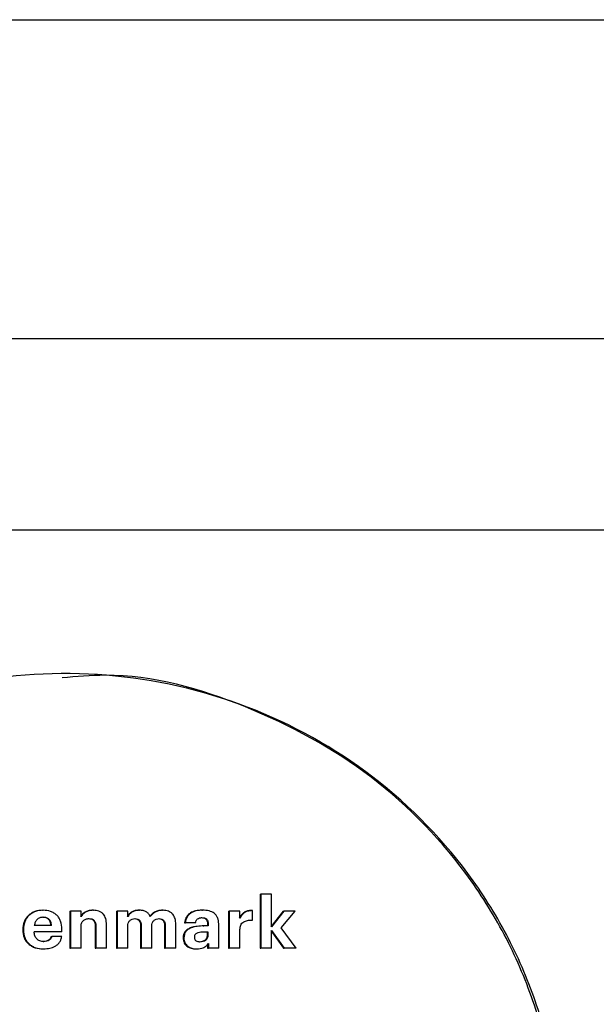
# Model space of a CAD drawing. Header units: millimetres. Extents: x -1137 to 2013, y -755 to 3954.
# Tile 49 of 53: x 1577 to 1595, y -719 to -688. Entities that reach past the tile are written whole.
import ezdxf

# ---------------------------------------------------------------- set-up
doc = ezdxf.new("R2010")
doc.units = ezdxf.units.MM

msp = doc.modelspace()

# ---------------------------------------------------------------- linework, layer by layer
at = {"color": 8, "linetype": 'Continuous', "lineweight": 25}
for p, q in [((1241.075, -688.463), (2012.504, -688.463)), ((1990.503, -704.463), (1256.789, -704.463))]:
    msp.add_line(p, q, dxfattribs=at)
at = {"color": 7, "linetype": 'Continuous', "lineweight": 25}
for p, q in [((2002.504, -698.463), (1248.218, -698.463)), ((1584.126, -715.883), (1584.126, -717.568)), ((1584.126, -715.883), (1584.151, -715.883)), ((1584.151, -715.883), (1584.151, -717.568)), ((1584.485, -715.883), (1584.151, -715.883)), ((1584.485, -716.898), (1584.485, -715.883)), ((1577.305, -716.382), (1577.323, -716.382)), ((1578.158, -716.408), (1578.158, -717.568)), ((1578.158, -716.408), (1578.177, -716.408)), ((1578.177, -716.408), (1578.177, -717.568)), ((1578.511, -716.408), (1578.177, -716.408)), ((1578.511, -716.592), (1578.511, -716.408)), ((1579.621, -716.408), (1579.621, -717.568)), ((1579.621, -716.408), (1579.641, -716.408)), ((1579.641, -716.408), (1579.641, -717.568)), ((1579.976, -716.408), (1579.641, -716.408)), ((1579.976, -716.586), (1579.976, -716.408)), ((1580.324, -716.382), (1580.344, -716.382)), ((1581.065, -716.382), (1581.086, -716.382)), ((1582.301, -716.382), (1582.324, -716.382)), ((1583.137, -716.408), (1583.137, -717.568)), ((1583.137, -716.408), (1583.161, -716.408)), ((1583.161, -716.408), (1583.161, -717.568)), ((1583.495, -716.408), (1583.161, -716.408)), ((1583.495, -716.63), (1583.495, -716.408)), ((1583.86, -716.39), (1583.885, -716.39)), ((1583.885, -716.69), (1583.885, -716.39)), ((1584.846, -716.408), (1584.459, -716.898)), ((1584.872, -716.408), (1584.485, -716.898)), ((1584.789, -716.936), (1585.227, -716.408)), ((1584.846, -716.408), (1584.872, -716.408)), ((1585.227, -716.408), (1584.872, -716.408)), ((1576.686, -716.985), (1576.703, -716.985)), ((1576.686, -716.985), (1576.686, -717.003)), ((1576.686, -717.003), (1576.703, -717.003)), ((1576.703, -716.985), (1576.703, -717.003)), ((1577.91, -717.06), (1577.042, -717.06)), ((1577.585, -716.863), (1577.046, -716.863)), ((1577.91, -717.06), (1577.91, -716.972)), ((1578.511, -717.568), (1578.511, -716.898)), ((1578.955, -716.876), (1578.974, -716.876)), ((1578.955, -716.876), (1578.955, -717.568)), ((1578.974, -716.876), (1578.974, -717.568)), ((1579.308, -717.568), (1579.308, -716.83)), ((1579.976, -717.568), (1579.976, -716.883)), ((1580.377, -716.861), (1580.397, -716.861)), ((1580.377, -716.861), (1580.377, -717.568)), ((1580.397, -716.861), (1580.397, -717.568)), ((1580.729, -717.568), (1580.729, -716.883)), ((1581.129, -716.861), (1581.151, -716.861)), ((1581.129, -716.861), (1581.129, -717.568)), ((1581.151, -716.861), (1581.151, -717.568)), ((1581.483, -717.568), (1581.483, -716.825)), ((1581.76, -716.778), (1581.782, -716.778)), ((1582.098, -716.778), (1581.782, -716.778)), ((1582.34, -716.874), (1582.363, -716.874)), ((1582.499, -716.874), (1582.363, -716.874)), ((1582.499, -717.065), (1582.37, -717.065)), ((1582.476, -716.827), (1582.499, -716.827)), ((1582.476, -716.827), (1582.476, -716.874)), ((1582.476, -717.162), (1582.476, -717.065)), ((1582.499, -716.827), (1582.499, -716.874)), ((1582.499, -717.162), (1582.499, -717.065)), ((1582.829, -717.568), (1582.829, -716.812)), ((1583.495, -717.568), (1583.495, -716.987)), ((1584.459, -717.02), (1584.857, -717.568)), ((1584.485, -717.02), (1584.884, -717.568)), ((1584.485, -717.568), (1584.485, -717.02)), ((1585.261, -717.568), (1584.789, -716.936)), ((1577.324, -717.364), (1577.341, -717.364)), ((1577.575, -717.202), (1577.592, -717.202)), ((1577.908, -717.202), (1577.592, -717.202)), ((1581.714, -717.246), (1581.737, -717.246)), ((1582.476, -717.162), (1582.499, -717.162)), ((1578.158, -717.568), (1578.177, -717.568)), ((1578.511, -717.568), (1578.177, -717.568)), ((1578.955, -717.568), (1578.974, -717.568)), ((1579.308, -717.568), (1578.974, -717.568)), ((1579.621, -717.568), (1579.641, -717.568)), ((1579.976, -717.568), (1579.641, -717.568)), ((1580.377, -717.568), (1580.397, -717.568)), ((1580.729, -717.568), (1580.397, -717.568)), ((1581.129, -717.568), (1581.151, -717.568)), ((1581.483, -717.568), (1581.151, -717.568)), ((1582.117, -717.593), (1582.14, -717.593)), ((1582.48, -717.428), (1582.48, -717.568)), ((1582.48, -717.568), (1582.504, -717.568)), ((1582.504, -717.428), (1582.504, -717.568)), ((1582.829, -717.568), (1582.504, -717.568)), ((1583.137, -717.568), (1583.161, -717.568)), ((1583.495, -717.568), (1583.161, -717.568)), ((1584.126, -717.568), (1584.151, -717.568)), ((1584.485, -717.568), (1584.151, -717.568)), ((1584.857, -717.568), (1584.884, -717.568)), ((1585.261, -717.568), (1584.884, -717.568))]:
    msp.add_line(p, q, dxfattribs=at)
for points, knots in [([(1566.88, -734.46), (1567.249, -734.804), (1567.987, -735.491), (1569.217, -736.379), (1571.384, -737.662), (1574.754, -738.854), (1579.325, -739.121), (1583.795, -738.121), (1587.137, -736.258), (1589.395, -734.245), (1590.855, -732.5), (1592.032, -730.553), (1592.896, -728.447), (1593.423, -726.232), (1593.6, -723.963), (1593.423, -721.693), (1592.896, -719.478), (1592.032, -717.372), (1590.464, -714.782), (1587.798, -712.034), (1583.796, -709.806), (1579.325, -708.805), (1574.754, -709.071), (1571.384, -710.263), (1569.218, -711.546), (1567.989, -712.434), (1567.25, -713.121), (1566.88, -713.465)], [0, 0, 0, 0, 0.020855, 0.041724, 0.062617, 0.125046, 0.187483, 0.249917, 0.312338, 0.343633, 0.374925, 0.406217, 0.437507, 0.468797, 0.500087, 0.531377, 0.562668, 0.593958, 0.625249, 0.687664, 0.750087, 0.812519, 0.874958, 0.937385, 0.958257, 0.979119, 1, 1, 1, 1]), ([(1577.916, -738.83), (1578.367, -738.869), (1580.321, -739.04), (1583.748, -738.061), (1587.08, -736.265), (1589.333, -734.243), (1590.788, -732.5), (1591.963, -730.553), (1592.825, -728.447), (1593.35, -726.232), (1593.527, -723.963), (1593.351, -721.693), (1592.825, -719.478), (1591.963, -717.372), (1590.399, -714.784), (1587.74, -712.019), (1583.749, -709.864), (1580.321, -708.885), (1578.366, -709.056), (1577.915, -709.096)], [0, 0, 0, 0, 0.028285, 0.122417, 0.216573, 0.263798, 0.311039, 0.358294, 0.40556, 0.452836, 0.500116, 0.547399, 0.594676, 0.641941, 0.689194, 0.783403, 0.877561, 0.971693, 1, 1, 1, 1]), ([(1577.305, -716.382), (1577.224, -716.389), (1577.102, -716.399), (1576.956, -716.471), (1576.86, -716.544), (1576.782, -716.638), (1576.705, -716.781), (1576.693, -716.904), (1576.686, -716.985)], [0, 0, 0, 0, 0.249653, 0.376101, 0.500191, 0.623856, 0.750566, 1, 1, 1, 1]), ([(1577.323, -716.382), (1577.242, -716.389), (1577.12, -716.399), (1576.973, -716.471), (1576.876, -716.544), (1576.798, -716.638), (1576.721, -716.781), (1576.71, -716.904), (1576.703, -716.985)], [0, 0, 0, 0, 0.249751, 0.376381, 0.500363, 0.624212, 0.750685, 1, 1, 1, 1]), ([(1577.91, -716.972), (1577.904, -716.888), (1577.896, -716.766), (1577.826, -716.624), (1577.756, -716.536), (1577.664, -716.465), (1577.521, -716.397), (1577.402, -716.388), (1577.323, -716.382)], [0, 0, 0, 0, 0.264832, 0.38352, 0.499737, 0.622293, 0.7502, 1, 1, 1, 1]), ([(1578.884, -716.382), (1578.843, -716.384), (1578.765, -716.388), (1578.654, -716.428), (1578.556, -716.493), (1578.513, -716.559), (1578.492, -716.592)], [0, 0, 0, 0, 0.258735, 0.50024, 0.751315, 1, 1, 1, 1]), ([(1578.903, -716.382), (1578.862, -716.384), (1578.784, -716.388), (1578.673, -716.428), (1578.574, -716.493), (1578.532, -716.559), (1578.511, -716.592)], [0, 0, 0, 0, 0.259518, 0.500327, 0.752098, 1, 1, 1, 1]), ([(1578.884, -716.382), (1578.887, -716.382), (1578.893, -716.382), (1578.9, -716.382), (1578.903, -716.382)], [0, 0, 0, 0, 0.500115, 1, 1, 1, 1]), ([(1579.308, -716.83), (1579.305, -716.767), (1579.3, -716.678), (1579.256, -716.571), (1579.212, -716.503), (1579.15, -716.447), (1579.048, -716.393), (1578.96, -716.386), (1578.903, -716.382)], [0, 0, 0, 0, 0.270418, 0.388364, 0.500055, 0.622933, 0.75036, 1, 1, 1, 1]), ([(1580.324, -716.382), (1580.286, -716.384), (1580.212, -716.389), (1580.109, -716.43), (1580.017, -716.493), (1579.976, -716.555), (1579.955, -716.586)], [0, 0, 0, 0, 0.254315, 0.500217, 0.750718, 1, 1, 1, 1]), ([(1580.344, -716.382), (1580.307, -716.384), (1580.233, -716.389), (1580.129, -716.43), (1580.037, -716.493), (1579.996, -716.555), (1579.976, -716.586)], [0, 0, 0, 0, 0.254897, 0.50033, 0.751366, 1, 1, 1, 1]), ([(1580.681, -716.583), (1580.665, -716.553), (1580.634, -716.493), (1580.555, -716.427), (1580.456, -716.388), (1580.383, -716.384), (1580.344, -716.382)], [0, 0, 0, 0, 0.246106, 0.478297, 0.722202, 1, 1, 1, 1]), ([(1581.065, -716.382), (1581.025, -716.384), (1580.946, -716.389), (1580.835, -716.429), (1580.734, -716.491), (1580.684, -716.553), (1580.66, -716.583)], [0, 0, 0, 0, 0.25297, 0.500164, 0.748493, 1, 1, 1, 1]), ([(1581.086, -716.382), (1581.046, -716.384), (1580.968, -716.389), (1580.856, -716.429), (1580.755, -716.491), (1580.706, -716.553), (1580.681, -716.583)], [0, 0, 0, 0, 0.253769, 0.500261, 0.749086, 1, 1, 1, 1]), ([(1581.483, -716.825), (1581.479, -716.764), (1581.472, -716.652), (1581.407, -716.523), (1581.328, -716.448), (1581.228, -716.394), (1581.143, -716.386), (1581.086, -716.382)], [0, 0, 0, 0, 0.269573, 0.499484, 0.62293, 0.750147, 1, 1, 1, 1]), ([(1582.301, -716.382), (1582.233, -716.385), (1582.109, -716.391), (1581.961, -716.449), (1581.866, -716.522), (1581.81, -716.595), (1581.772, -716.682), (1581.764, -716.746), (1581.76, -716.778)], [0, 0, 0, 0, 0.269929, 0.499682, 0.62461, 0.744689, 0.867433, 1, 1, 1, 1]), ([(1582.324, -716.382), (1582.257, -716.385), (1582.132, -716.391), (1581.983, -716.449), (1581.889, -716.522), (1581.833, -716.595), (1581.795, -716.682), (1581.787, -716.746), (1581.782, -716.778)], [0, 0, 0, 0, 0.270184, 0.499896, 0.624897, 0.744976, 0.86762, 1, 1, 1, 1]), ([(1582.829, -716.812), (1582.827, -716.776), (1582.824, -716.709), (1582.797, -716.615), (1582.751, -716.536), (1582.667, -716.455), (1582.52, -716.391), (1582.394, -716.385), (1582.324, -716.382)], [0, 0, 0, 0, 0.140983, 0.266897, 0.384082, 0.500241, 0.723751, 1, 1, 1, 1]), ([(1583.86, -716.39), (1583.817, -716.393), (1583.736, -716.398), (1583.624, -716.443), (1583.532, -716.522), (1583.492, -716.592), (1583.471, -716.63)], [0, 0, 0, 0, 0.265619, 0.500264, 0.734417, 1, 1, 1, 1]), ([(1583.885, -716.39), (1583.842, -716.393), (1583.761, -716.399), (1583.649, -716.443), (1583.556, -716.522), (1583.516, -716.592), (1583.495, -716.63)], [0, 0, 0, 0, 0.265762, 0.500199, 0.735197, 1, 1, 1, 1]), ([(1577.323, -716.603), (1577.287, -716.606), (1577.234, -716.611), (1577.171, -716.643), (1577.119, -716.685), (1577.069, -716.758), (1577.054, -716.826), (1577.046, -716.863)], [0, 0, 0, 0, 0.256969, 0.377929, 0.500127, 0.732218, 1, 1, 1, 1]), ([(1577.568, -716.863), (1577.563, -716.824), (1577.556, -716.769), (1577.524, -716.705), (1577.495, -716.668), (1577.457, -716.639), (1577.395, -716.609), (1577.342, -716.606), (1577.305, -716.603)], [0, 0, 0, 0, 0.277795, 0.397529, 0.510213, 0.621351, 0.736796, 1, 1, 1, 1]), ([(1577.585, -716.863), (1577.581, -716.824), (1577.574, -716.769), (1577.542, -716.705), (1577.512, -716.668), (1577.475, -716.639), (1577.413, -716.609), (1577.36, -716.606), (1577.323, -716.603)], [0, 0, 0, 0, 0.2776785, 0.3973378, 0.509952, 0.6210126, 0.736394, 1, 1, 1, 1]), ([(1578.511, -716.898), (1578.514, -716.862), (1578.517, -716.81), (1578.547, -716.749), (1578.577, -716.71), (1578.615, -716.68), (1578.676, -716.65), (1578.727, -716.646), (1578.762, -716.643)], [0, 0, 0, 0, 0.2649359, 0.3836824, 0.4998161, 0.6231235, 0.7443521, 1, 1, 1, 1]), ([(1578.743, -716.643), (1578.774, -716.645), (1578.819, -716.647), (1578.875, -716.673), (1578.907, -716.701), (1578.93, -716.736), (1578.951, -716.794), (1578.953, -716.842), (1578.955, -716.876)], [0, 0, 0, 0, 0.24972, 0.375508, 0.499755, 0.602684, 0.717711, 1, 1, 1, 1]), ([(1578.762, -716.643), (1578.793, -716.645), (1578.839, -716.647), (1578.894, -716.673), (1578.927, -716.702), (1578.949, -716.737), (1578.97, -716.794), (1578.973, -716.842), (1578.974, -716.876)], [0, 0, 0, 0, 0.249983, 0.376905, 0.499939, 0.603524, 0.71894, 1, 1, 1, 1]), ([(1579.976, -716.883), (1579.978, -716.85), (1579.982, -716.802), (1580.009, -716.745), (1580.037, -716.709), (1580.072, -716.68), (1580.129, -716.652), (1580.177, -716.648), (1580.208, -716.645)], [0, 0, 0, 0, 0.263118, 0.382462, 0.499823, 0.621057, 0.747936, 1, 1, 1, 1]), ([(1580.188, -716.645), (1580.216, -716.648), (1580.256, -716.651), (1580.303, -716.675), (1580.33, -716.699), (1580.351, -716.731), (1580.372, -716.784), (1580.375, -716.829), (1580.377, -716.861)], [0, 0, 0, 0, 0.255874, 0.368104, 0.476969, 0.589097, 0.71086, 1, 1, 1, 1]), ([(1580.208, -716.645), (1580.237, -716.648), (1580.277, -716.651), (1580.324, -716.675), (1580.351, -716.699), (1580.372, -716.731), (1580.393, -716.784), (1580.396, -716.829), (1580.397, -716.861)], [0, 0, 0, 0, 0.256076, 0.368256, 0.477049, 0.589321, 0.711022, 1, 1, 1, 1]), ([(1580.729, -716.883), (1580.732, -716.85), (1580.735, -716.801), (1580.763, -716.745), (1580.79, -716.709), (1580.826, -716.68), (1580.883, -716.652), (1580.93, -716.648), (1580.962, -716.645)], [0, 0, 0, 0, 0.263023, 0.382419, 0.499691, 0.621079, 0.747814, 1, 1, 1, 1]), ([(1580.94, -716.645), (1580.97, -716.648), (1581.012, -716.651), (1581.06, -716.678), (1581.087, -716.704), (1581.107, -716.735), (1581.125, -716.787), (1581.127, -716.83), (1581.129, -716.861)], [0, 0, 0, 0, 0.266579, 0.383787, 0.499029, 0.604571, 0.720868, 1, 1, 1, 1]), ([(1580.962, -716.645), (1580.991, -716.648), (1581.034, -716.651), (1581.082, -716.678), (1581.109, -716.704), (1581.128, -716.735), (1581.147, -716.787), (1581.149, -716.83), (1581.151, -716.861)], [0, 0, 0, 0, 0.267508, 0.384644, 0.499289, 0.605724, 0.722126, 1, 1, 1, 1]), ([(1582.098, -716.778), (1582.104, -716.753), (1582.112, -716.716), (1582.139, -716.675), (1582.172, -716.644), (1582.228, -716.619), (1582.277, -716.616), (1582.303, -716.614)], [0, 0, 0, 0, 0.265341, 0.383993, 0.499858, 0.726316, 1, 1, 1, 1]), ([(1582.28, -716.614), (1582.308, -716.616), (1582.351, -716.618), (1582.403, -716.64), (1582.433, -716.665), (1582.454, -716.697), (1582.472, -716.75), (1582.474, -716.795), (1582.476, -716.827)], [0, 0, 0, 0, 0.250018, 0.377245, 0.499721, 0.598738, 0.71227, 1, 1, 1, 1]), ([(1582.303, -716.614), (1582.331, -716.616), (1582.374, -716.618), (1582.426, -716.64), (1582.457, -716.665), (1582.477, -716.697), (1582.496, -716.75), (1582.498, -716.795), (1582.499, -716.827)], [0, 0, 0, 0, 0.250211, 0.378871, 0.500111, 0.599817, 0.713732, 1, 1, 1, 1]), ([(1583.495, -716.987), (1583.499, -716.94), (1583.504, -716.869), (1583.555, -716.788), (1583.623, -716.732), (1583.738, -716.694), (1583.831, -716.691), (1583.885, -716.69)], [0, 0, 0, 0, 0.249231, 0.372288, 0.499259, 0.715989, 1, 1, 1, 1]), ([(1576.686, -717.003), (1576.693, -717.084), (1576.704, -717.206), (1576.782, -717.35), (1576.862, -717.441), (1576.962, -717.512), (1577.111, -717.577), (1577.234, -717.587), (1577.315, -717.593)], [0, 0, 0, 0, 0.2493999, 0.3741467, 0.4997621, 0.6220778, 0.7501516, 1, 1, 1, 1]), ([(1576.703, -717.003), (1576.71, -717.084), (1576.721, -717.206), (1576.798, -717.35), (1576.879, -717.441), (1576.978, -717.512), (1577.128, -717.577), (1577.251, -717.587), (1577.332, -717.593)], [0, 0, 0, 0, 0.249286, 0.374242, 0.499569, 0.62209, 0.750044, 1, 1, 1, 1]), ([(1577.341, -717.364), (1577.299, -717.361), (1577.237, -717.356), (1577.165, -717.319), (1577.122, -717.283), (1577.088, -717.238), (1577.053, -717.166), (1577.046, -717.103), (1577.042, -717.06)], [0, 0, 0, 0, 0.263188, 0.382274, 0.499873, 0.61253, 0.730857, 1, 1, 1, 1]), ([(1582.34, -716.874), (1582.202, -716.879), (1582.026, -716.886), (1581.841, -716.983), (1581.767, -717.055), (1581.721, -717.145), (1581.717, -717.212), (1581.714, -717.246)], [0, 0, 0, 0, 0.4994348, 0.63581, 0.7565773, 0.8737241, 1, 1, 1, 1]), ([(1582.363, -716.874), (1582.225, -716.879), (1582.048, -716.886), (1581.863, -716.983), (1581.789, -717.055), (1581.744, -717.145), (1581.739, -717.212), (1581.737, -717.246)], [0, 0, 0, 0, 0.499622, 0.636017, 0.756843, 0.873897, 1, 1, 1, 1]), ([(1582.37, -717.065), (1582.304, -717.066), (1582.22, -717.068), (1582.129, -717.105), (1582.091, -717.136), (1582.067, -717.179), (1582.065, -717.211), (1582.064, -717.229)], [0, 0, 0, 0, 0.5001226, 0.6350774, 0.7515704, 0.8676946, 1, 1, 1, 1]), ([(1577.575, -717.202), (1577.567, -717.227), (1577.556, -717.263), (1577.523, -717.301), (1577.483, -717.333), (1577.415, -717.36), (1577.356, -717.363), (1577.324, -717.364)], [0, 0, 0, 0, 0.2340001, 0.3446576, 0.4565821, 0.7022551, 1, 1, 1, 1]), ([(1577.332, -717.593), (1577.401, -717.589), (1577.529, -717.583), (1577.681, -717.527), (1577.781, -717.455), (1577.843, -717.383), (1577.888, -717.298), (1577.901, -717.235), (1577.908, -717.202)], [0, 0, 0, 0, 0.269542, 0.499898, 0.626376, 0.74731, 0.869745, 1, 1, 1, 1]), ([(1577.592, -717.202), (1577.585, -717.227), (1577.573, -717.263), (1577.541, -717.302), (1577.501, -717.333), (1577.433, -717.36), (1577.374, -717.363), (1577.341, -717.364)], [0, 0, 0, 0, 0.2338454, 0.3444398, 0.4565681, 0.7020954, 1, 1, 1, 1]), ([(1581.714, -717.246), (1581.715, -717.274), (1581.718, -717.326), (1581.741, -717.399), (1581.779, -717.462), (1581.849, -717.531), (1581.967, -717.584), (1582.067, -717.59), (1582.117, -717.593)], [0, 0, 0, 0, 0.135332, 0.260461, 0.378171, 0.50056, 0.749773, 1, 1, 1, 1]), ([(1581.737, -717.246), (1581.738, -717.274), (1581.741, -717.326), (1581.764, -717.399), (1581.802, -717.462), (1581.872, -717.531), (1581.989, -717.584), (1582.089, -717.59), (1582.14, -717.593)], [0, 0, 0, 0, 0.1360468, 0.2603443, 0.3793435, 0.5004659, 0.7497171, 1, 1, 1, 1]), ([(1582.064, -717.229), (1582.064, -717.24), (1582.065, -717.262), (1582.076, -717.293), (1582.093, -717.319), (1582.122, -717.346), (1582.173, -717.365), (1582.215, -717.367), (1582.239, -717.368)], [0, 0, 0, 0, 0.136823, 0.260618, 0.379026, 0.499554, 0.721213, 1, 1, 1, 1]), ([(1582.216, -717.368), (1582.248, -717.366), (1582.31, -717.362), (1582.383, -717.33), (1582.429, -717.291), (1582.456, -717.253), (1582.473, -717.209), (1582.475, -717.178), (1582.476, -717.162)], [0, 0, 0, 0, 0.263456, 0.499831, 0.625163, 0.749988, 0.870521, 1, 1, 1, 1]), ([(1582.239, -717.368), (1582.272, -717.366), (1582.334, -717.362), (1582.406, -717.33), (1582.452, -717.291), (1582.479, -717.253), (1582.496, -717.209), (1582.498, -717.178), (1582.499, -717.162)], [0, 0, 0, 0, 0.2636252, 0.4998672, 0.6253712, 0.7501255, 0.8705958, 1, 1, 1, 1]), ([(1577.315, -717.593), (1577.318, -717.593), (1577.323, -717.593), (1577.329, -717.593), (1577.332, -717.593)], [0, 0, 0, 0, 0.500004, 1, 1, 1, 1]), ([(1582.14, -717.593), (1582.209, -717.587), (1582.313, -717.579), (1582.436, -717.508), (1582.481, -717.455), (1582.504, -717.428)], [0, 0, 0, 0, 0.4994852, 0.7442592, 1, 1, 1, 1])]:
    msp.add_open_spline(points, degree=3, knots=knots, dxfattribs=at)

doc.saveas('drawing.dxf')
